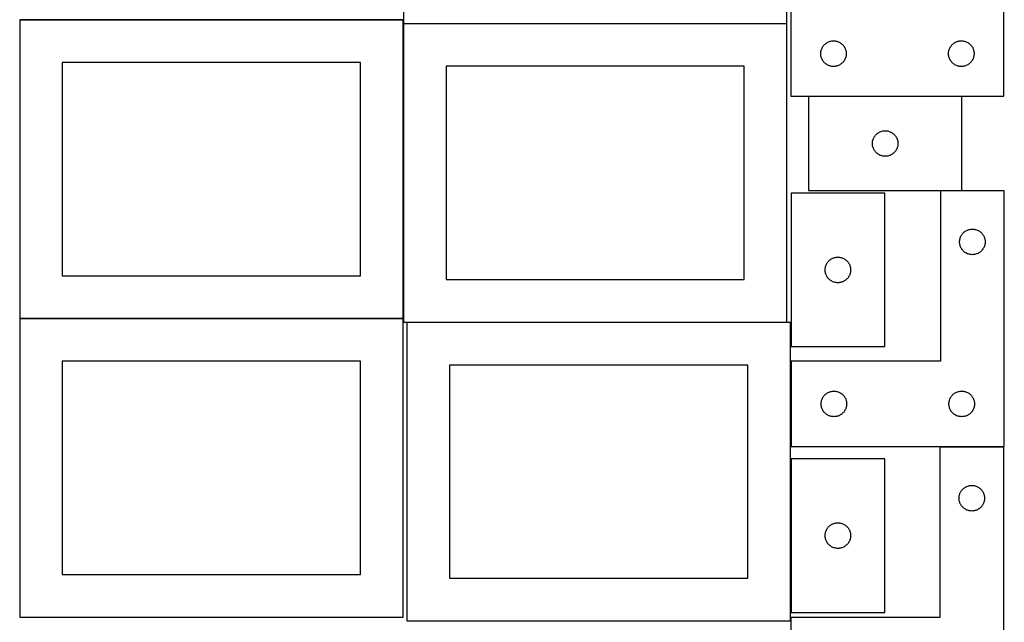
# Model space of a CAD drawing. Header units: millimetres. Extents: x 7 to 1243, y 7 to 2493.
# Tile 13 of 21: x 550 to 1243, y 1273 to 1697. Entities that reach past the tile are written whole.
import ezdxf

# ---------------------------------------------------------------- set-up
doc = ezdxf.new("R2010")
doc.units = ezdxf.units.MM
doc.layers.add('COMMON', color=5, linetype='CONTINUOUS', true_color=0x0000ff)
doc.layers.add('CUT', color=7, linetype='CONTINUOUS', true_color=0x000000)

msp = doc.modelspace()

# ---------------------------------------------------------------- linework, layer by layer
at = {"layer": 'COMMON'}
for p, q in [((549.562864, 1697.267665), (819.562864, 1697.267665)), ((819.662864, 1694.525575), (819.662864, 1487.167665)), ((819.762865, 1694.625575), (1089.762865, 1694.625575)), ((549.562864, 1487.067664), (819.562864, 1487.067664)), ((822.25814, 1484.425574), (1089.762865, 1484.425574))]:
    msp.add_line(p, q, dxfattribs=at)
at = {"layer": 'CUT'}
for p, q in [((819.762865, 1904.725576), (819.762865, 1694.725576)), ((1089.762865, 1694.725576), (1089.762865, 1904.725576)), ((1242.604737, 1643.429508), (1242.604737, 1823.429508)), ((1092.604737, 1703.429508), (1092.604737, 1643.429508)), ((819.562864, 1697.167665), (549.562864, 1697.167665)), ((549.562864, 1697.167665), (549.562864, 1487.167665)), ((819.562864, 1487.167665), (819.562864, 1697.167665)), ((819.762865, 1694.725576), (1089.762865, 1694.725576)), ((1089.762865, 1694.525575), (819.762865, 1694.525575)), ((819.762865, 1694.525575), (819.762865, 1484.525575)), ((1089.762865, 1484.525575), (1089.762865, 1694.525575)), ((1114.532882, 1677.410106), (1114.810508, 1677.929508)), ((1114.810508, 1677.929508), (1115.12151, 1678.42964)), ((1115.12151, 1678.42964), (1115.464557, 1678.90836)), ((1115.464557, 1678.90836), (1115.838179, 1679.36362)), ((1115.838179, 1679.36362), (1116.240776, 1679.793469)), ((1116.240776, 1679.793469), (1116.670625, 1680.196066)), ((1116.670625, 1680.196066), (1117.125884, 1680.569688)), ((1117.125884, 1680.569688), (1117.604605, 1680.912734)), ((1117.604605, 1680.912734), (1118.104737, 1681.223736)), ((1118.104737, 1681.223736), (1118.624139, 1681.501362)), ((1118.624139, 1681.501362), (1119.160586, 1681.744423)), ((1119.160586, 1681.744423), (1119.711782, 1681.951879)), ((1119.711782, 1681.951879), (1120.275366, 1682.12284)), ((1120.275366, 1682.12284), (1120.848924, 1682.256575)), ((1120.848924, 1682.256575), (1121.430001, 1682.352511)), ((1121.430001, 1682.352511), (1122.016109, 1682.410238)), ((1122.016109, 1682.410238), (1122.604737, 1682.429508)), ((1122.604737, 1682.429508), (1123.193365, 1682.410238)), ((1123.193365, 1682.410238), (1123.779473, 1682.352511)), ((1123.779473, 1682.352511), (1124.36055, 1682.256575)), ((1124.36055, 1682.256575), (1124.934108, 1682.12284)), ((1124.934108, 1682.12284), (1125.497692, 1681.951879)), ((1125.497692, 1681.951879), (1126.048888, 1681.744423)), ((1126.048888, 1681.744423), (1126.585335, 1681.501362)), ((1126.585335, 1681.501362), (1127.104737, 1681.223736)), ((1127.104737, 1681.223736), (1127.604869, 1680.912734)), ((1127.604869, 1680.912734), (1128.08359, 1680.569688)), ((1128.08359, 1680.569688), (1128.538849, 1680.196066)), ((1128.538849, 1680.196066), (1128.968698, 1679.793469)), ((1128.968698, 1679.793469), (1129.371295, 1679.36362)), ((1129.371295, 1679.36362), (1129.744917, 1678.90836)), ((1129.744917, 1678.90836), (1130.087963, 1678.42964)), ((1130.087963, 1678.42964), (1130.398966, 1677.929508)), ((1130.398966, 1677.929508), (1130.676592, 1677.410106)), ((1204.532882, 1677.410106), (1204.810508, 1677.929508)), ((1204.810508, 1677.929508), (1205.12151, 1678.42964)), ((1205.12151, 1678.42964), (1205.464557, 1678.90836)), ((1205.464557, 1678.90836), (1205.838179, 1679.36362)), ((1205.838179, 1679.36362), (1206.240776, 1679.793469)), ((1206.240776, 1679.793469), (1206.670625, 1680.196066)), ((1206.670625, 1680.196066), (1207.125884, 1680.569688)), ((1207.125884, 1680.569688), (1207.604605, 1680.912734)), ((1207.604605, 1680.912734), (1208.104737, 1681.223736)), ((1208.104737, 1681.223736), (1208.624139, 1681.501362)), ((1208.624139, 1681.501362), (1209.160586, 1681.744423)), ((1209.160586, 1681.744423), (1209.711782, 1681.951879)), ((1209.711782, 1681.951879), (1210.275366, 1682.12284)), ((1210.275366, 1682.12284), (1210.848924, 1682.256575)), ((1210.848924, 1682.256575), (1211.430001, 1682.352511)), ((1211.430001, 1682.352511), (1212.016109, 1682.410238)), ((1212.016109, 1682.410238), (1212.604737, 1682.429508)), ((1212.604737, 1682.429508), (1213.193365, 1682.410238)), ((1213.193365, 1682.410238), (1213.779473, 1682.352511)), ((1213.779473, 1682.352511), (1214.36055, 1682.256575)), ((1214.36055, 1682.256575), (1214.934108, 1682.12284)), ((1214.934108, 1682.12284), (1215.497692, 1681.951879)), ((1215.497692, 1681.951879), (1216.048888, 1681.744423)), ((1216.048888, 1681.744423), (1216.585335, 1681.501362)), ((1216.585335, 1681.501362), (1217.104737, 1681.223736)), ((1217.104737, 1681.223736), (1217.604869, 1680.912734)), ((1217.604869, 1680.912734), (1218.08359, 1680.569688)), ((1218.08359, 1680.569688), (1218.538849, 1680.196066)), ((1218.538849, 1680.196066), (1218.968698, 1679.793469)), ((1218.968698, 1679.793469), (1219.371295, 1679.36362)), ((1219.371295, 1679.36362), (1219.744917, 1678.90836)), ((1219.744917, 1678.90836), (1220.087963, 1678.42964)), ((1220.087963, 1678.42964), (1220.398966, 1677.929508)), ((1220.398966, 1677.929508), (1220.676592, 1677.410106)), ((1113.604737, 1673.429508), (1113.624007, 1674.018136)), ((1113.624007, 1672.840879), (1113.604737, 1673.429508)), ((1113.624007, 1674.018136), (1113.681733, 1674.604243)), ((1113.681733, 1672.254772), (1113.624007, 1672.840879)), ((1113.681733, 1674.604243), (1113.777669, 1675.18532)), ((1113.777669, 1671.673695), (1113.681733, 1672.254772)), ((1113.777669, 1675.18532), (1113.911405, 1675.758879)), ((1113.911405, 1671.100136), (1113.777669, 1671.673695)), ((1113.911405, 1675.758879), (1114.082366, 1676.322463)), ((1114.082366, 1670.536552), (1113.911405, 1671.100136)), ((1114.082366, 1676.322463), (1114.289821, 1676.873658)), ((1114.289821, 1676.873658), (1114.532882, 1677.410106)), ((1130.676592, 1677.410106), (1130.919653, 1676.873658)), ((1130.919653, 1676.873658), (1131.127108, 1676.322463)), ((1131.127108, 1676.322463), (1131.298069, 1675.758879)), ((1131.298069, 1671.100136), (1131.127108, 1670.536552)), ((1131.298069, 1675.758879), (1131.431804, 1675.18532)), ((1131.431804, 1671.673695), (1131.298069, 1671.100136)), ((1131.431804, 1675.18532), (1131.527741, 1674.604243)), ((1131.527741, 1672.254772), (1131.431804, 1671.673695)), ((1131.527741, 1674.604243), (1131.585467, 1674.018136)), ((1131.585467, 1672.840879), (1131.527741, 1672.254772)), ((1131.585467, 1674.018136), (1131.604737, 1673.429508)), ((1131.604737, 1673.429508), (1131.585467, 1672.840879)), ((1203.604737, 1673.429508), (1203.624007, 1674.018136)), ((1203.624007, 1672.840879), (1203.604737, 1673.429508)), ((1203.624007, 1674.018136), (1203.681733, 1674.604243)), ((1203.681733, 1672.254772), (1203.624007, 1672.840879)), ((1203.681733, 1674.604243), (1203.777669, 1675.18532)), ((1203.777669, 1671.673695), (1203.681733, 1672.254772)), ((1203.777669, 1675.18532), (1203.911405, 1675.758879)), ((1203.911405, 1671.100136), (1203.777669, 1671.673695)), ((1203.911405, 1675.758879), (1204.082366, 1676.322463)), ((1204.082366, 1670.536552), (1203.911405, 1671.100136)), ((1204.082366, 1676.322463), (1204.289821, 1676.873658)), ((1204.289821, 1676.873658), (1204.532882, 1677.410106)), ((1220.676592, 1677.410106), (1220.919653, 1676.873658)), ((1220.919653, 1676.873658), (1221.127108, 1676.322463)), ((1221.127108, 1676.322463), (1221.298069, 1675.758879)), ((1221.298069, 1671.100136), (1221.127108, 1670.536552)), ((1221.298069, 1675.758879), (1221.431804, 1675.18532)), ((1221.431804, 1671.673695), (1221.298069, 1671.100136)), ((1221.431804, 1675.18532), (1221.527741, 1674.604243)), ((1221.527741, 1672.254772), (1221.431804, 1671.673695)), ((1221.527741, 1674.604243), (1221.585467, 1674.018136)), ((1221.585467, 1672.840879), (1221.527741, 1672.254772)), ((1221.585467, 1674.018136), (1221.604737, 1673.429508)), ((1221.604737, 1673.429508), (1221.585467, 1672.840879)), ((789.562864, 1667.167665), (579.562864, 1667.167665)), ((579.562864, 1667.167665), (579.562864, 1517.167665)), ((789.562864, 1517.167665), (789.562864, 1667.167665)), ((1059.762865, 1664.525575), (849.762865, 1664.525575)), ((849.762865, 1664.525575), (849.762865, 1514.525575)), ((1059.762865, 1514.525575), (1059.762865, 1664.525575)), ((1114.289821, 1669.985357), (1114.082366, 1670.536552)), ((1114.532882, 1669.448909), (1114.289821, 1669.985357)), ((1114.810508, 1668.929508), (1114.532882, 1669.448909)), ((1115.12151, 1668.429375), (1114.810508, 1668.929508)), ((1115.464557, 1667.950655), (1115.12151, 1668.429375)), ((1115.838179, 1667.495395), (1115.464557, 1667.950655)), ((1116.240776, 1667.065547), (1115.838179, 1667.495395)), ((1116.670625, 1666.662949), (1116.240776, 1667.065547)), ((1117.125884, 1666.289328), (1116.670625, 1666.662949)), ((1117.604605, 1665.946281), (1117.125884, 1666.289328)), ((1118.104737, 1665.635279), (1117.604605, 1665.946281)), ((1118.624139, 1665.357653), (1118.104737, 1665.635279)), ((1119.160586, 1665.114592), (1118.624139, 1665.357653)), ((1119.711782, 1664.907136), (1119.160586, 1665.114592)), ((1120.275366, 1664.736175), (1119.711782, 1664.907136)), ((1120.848924, 1664.60244), (1120.275366, 1664.736175)), ((1121.430001, 1664.506504), (1120.848924, 1664.60244)), ((1122.016109, 1664.448777), (1121.430001, 1664.506504)), ((1122.604737, 1664.429508), (1122.016109, 1664.448777)), ((1123.193365, 1664.448777), (1122.604737, 1664.429508)), ((1123.779473, 1664.506504), (1123.193365, 1664.448777)), ((1124.36055, 1664.60244), (1123.779473, 1664.506504)), ((1124.934108, 1664.736175), (1124.36055, 1664.60244)), ((1125.497692, 1664.907136), (1124.934108, 1664.736175)), ((1126.048888, 1665.114592), (1125.497692, 1664.907136)), ((1126.585335, 1665.357653), (1126.048888, 1665.114592)), ((1127.104737, 1665.635279), (1126.585335, 1665.357653)), ((1127.604869, 1665.946281), (1127.104737, 1665.635279)), ((1128.08359, 1666.289328), (1127.604869, 1665.946281)), ((1128.538849, 1666.662949), (1128.08359, 1666.289328)), ((1128.968698, 1667.065547), (1128.538849, 1666.662949)), ((1129.371295, 1667.495395), (1128.968698, 1667.065547)), ((1129.744917, 1667.950655), (1129.371295, 1667.495395)), ((1130.087963, 1668.429375), (1129.744917, 1667.950655)), ((1130.398966, 1668.929508), (1130.087963, 1668.429375)), ((1130.676592, 1669.448909), (1130.398966, 1668.929508)), ((1130.919653, 1669.985357), (1130.676592, 1669.448909)), ((1131.127108, 1670.536552), (1130.919653, 1669.985357)), ((1204.289821, 1669.985357), (1204.082366, 1670.536552)), ((1204.532882, 1669.448909), (1204.289821, 1669.985357)), ((1204.810508, 1668.929508), (1204.532882, 1669.448909)), ((1205.12151, 1668.429375), (1204.810508, 1668.929508)), ((1205.464557, 1667.950655), (1205.12151, 1668.429375)), ((1205.838179, 1667.495395), (1205.464557, 1667.950655)), ((1206.240776, 1667.065547), (1205.838179, 1667.495395)), ((1206.670625, 1666.662949), (1206.240776, 1667.065547)), ((1207.125884, 1666.289328), (1206.670625, 1666.662949)), ((1207.604605, 1665.946281), (1207.125884, 1666.289328)), ((1208.104737, 1665.635279), (1207.604605, 1665.946281)), ((1208.624139, 1665.357653), (1208.104737, 1665.635279)), ((1209.160586, 1665.114592), (1208.624139, 1665.357653)), ((1209.711782, 1664.907136), (1209.160586, 1665.114592)), ((1210.275366, 1664.736175), (1209.711782, 1664.907136)), ((1210.848924, 1664.60244), (1210.275366, 1664.736175)), ((1211.430001, 1664.506504), (1210.848924, 1664.60244)), ((1212.016109, 1664.448777), (1211.430001, 1664.506504)), ((1212.604737, 1664.429508), (1212.016109, 1664.448777)), ((1213.193365, 1664.448777), (1212.604737, 1664.429508)), ((1213.779473, 1664.506504), (1213.193365, 1664.448777)), ((1214.36055, 1664.60244), (1213.779473, 1664.506504)), ((1214.934108, 1664.736175), (1214.36055, 1664.60244)), ((1215.497692, 1664.907136), (1214.934108, 1664.736175)), ((1216.048888, 1665.114592), (1215.497692, 1664.907136)), ((1216.585335, 1665.357653), (1216.048888, 1665.114592)), ((1217.104737, 1665.635279), (1216.585335, 1665.357653)), ((1217.604869, 1665.946281), (1217.104737, 1665.635279)), ((1218.08359, 1666.289328), (1217.604869, 1665.946281)), ((1218.538849, 1666.662949), (1218.08359, 1666.289328)), ((1218.968698, 1667.065547), (1218.538849, 1666.662949)), ((1219.371295, 1667.495395), (1218.968698, 1667.065547)), ((1219.744917, 1667.950655), (1219.371295, 1667.495395)), ((1220.087963, 1668.429375), (1219.744917, 1667.950655)), ((1220.398966, 1668.929508), (1220.087963, 1668.429375)), ((1220.676592, 1669.448909), (1220.398966, 1668.929508)), ((1220.919653, 1669.985357), (1220.676592, 1669.448909)), ((1221.127108, 1670.536552), (1220.919653, 1669.985357)), ((1092.604737, 1643.429508), (1242.604737, 1643.429508)), ((1213.022916, 1643.201113), (1105.022916, 1643.201113)), ((1105.022916, 1643.201113), (1105.022916, 1577.201113)), ((1213.022916, 1577.201113), (1213.022916, 1643.201113)), ((1151.539689, 1615.201245), (1151.882736, 1615.679966)), ((1151.882736, 1615.679966), (1152.256358, 1616.135226)), ((1152.256358, 1616.135226), (1152.658955, 1616.565074)), ((1152.658955, 1616.565074), (1153.088804, 1616.967672)), ((1153.088804, 1616.967672), (1153.544063, 1617.341293)), ((1153.544063, 1617.341293), (1154.022784, 1617.68434)), ((1154.022784, 1617.68434), (1154.522916, 1617.995342)), ((1154.522916, 1617.995342), (1155.042318, 1618.272968)), ((1155.042318, 1618.272968), (1155.578765, 1618.516029)), ((1155.578765, 1618.516029), (1156.129961, 1618.723485)), ((1156.129961, 1618.723485), (1156.693545, 1618.894446)), ((1156.693545, 1618.894446), (1157.267103, 1619.028181)), ((1157.267103, 1619.028181), (1157.84818, 1619.124117)), ((1157.84818, 1619.124117), (1158.434288, 1619.181844)), ((1158.434288, 1619.181844), (1159.022916, 1619.201113)), ((1159.022916, 1619.201113), (1159.611544, 1619.181844)), ((1159.611544, 1619.181844), (1160.197652, 1619.124117)), ((1160.197652, 1619.124117), (1160.778729, 1619.028181)), ((1160.778729, 1619.028181), (1161.352287, 1618.894446)), ((1161.352287, 1618.894446), (1161.915871, 1618.723485)), ((1161.915871, 1618.723485), (1162.467067, 1618.516029)), ((1162.467067, 1618.516029), (1163.003514, 1618.272968)), ((1163.003514, 1618.272968), (1163.522916, 1617.995342)), ((1163.522916, 1617.995342), (1164.023048, 1617.68434)), ((1164.023048, 1617.68434), (1164.501769, 1617.341293)), ((1164.501769, 1617.341293), (1164.957028, 1616.967672)), ((1164.957028, 1616.967672), (1165.386877, 1616.565074)), ((1165.386877, 1616.565074), (1165.789474, 1616.135226)), ((1165.789474, 1616.135226), (1166.163096, 1615.679966)), ((1166.163096, 1615.679966), (1166.506142, 1615.201245)), ((1150.022916, 1610.201113), (1150.042186, 1610.789742)), ((1150.042186, 1609.612485), (1150.022916, 1610.201113)), ((1150.042186, 1610.789742), (1150.099912, 1611.375849)), ((1150.099912, 1609.026378), (1150.042186, 1609.612485)), ((1150.099912, 1611.375849), (1150.195848, 1611.956926)), ((1150.195848, 1608.4453), (1150.099912, 1609.026378)), ((1150.195848, 1611.956926), (1150.329583, 1612.530485)), ((1150.329583, 1612.530485), (1150.500545, 1613.094069)), ((1150.500545, 1613.094069), (1150.708, 1613.645264)), ((1150.708, 1613.645264), (1150.951061, 1614.181712)), ((1150.951061, 1614.181712), (1151.228687, 1614.701113)), ((1151.228687, 1614.701113), (1151.539689, 1615.201245)), ((1166.506142, 1615.201245), (1166.817145, 1614.701113)), ((1166.817145, 1614.701113), (1167.094771, 1614.181712)), ((1167.094771, 1614.181712), (1167.337832, 1613.645264)), ((1167.337832, 1613.645264), (1167.545287, 1613.094069)), ((1167.545287, 1613.094069), (1167.716248, 1612.530485)), ((1167.716248, 1612.530485), (1167.849983, 1611.956926)), ((1167.849983, 1611.956926), (1167.94592, 1611.375849)), ((1167.94592, 1609.026378), (1167.849983, 1608.4453)), ((1167.94592, 1611.375849), (1168.003646, 1610.789742)), ((1168.003646, 1609.612485), (1167.94592, 1609.026378)), ((1168.003646, 1610.789742), (1168.022916, 1610.201113)), ((1168.022916, 1610.201113), (1168.003646, 1609.612485)), ((1150.329583, 1607.871742), (1150.195848, 1608.4453)), ((1150.500545, 1607.308158), (1150.329583, 1607.871742)), ((1150.708, 1606.756962), (1150.500545, 1607.308158)), ((1150.951061, 1606.220515), (1150.708, 1606.756962)), ((1151.228687, 1605.701113), (1150.951061, 1606.220515)), ((1151.539689, 1605.200981), (1151.228687, 1605.701113)), ((1151.882736, 1604.722261), (1151.539689, 1605.200981)), ((1152.256358, 1604.267001), (1151.882736, 1604.722261)), ((1152.658955, 1603.837152), (1152.256358, 1604.267001)), ((1153.088804, 1603.434555), (1152.658955, 1603.837152)), ((1153.544063, 1603.060933), (1153.088804, 1603.434555)), ((1154.022784, 1602.717887), (1153.544063, 1603.060933)), ((1154.522916, 1602.406885), (1154.022784, 1602.717887)), ((1155.042318, 1602.129259), (1154.522916, 1602.406885)), ((1155.578765, 1601.886198), (1155.042318, 1602.129259)), ((1156.129961, 1601.678742), (1155.578765, 1601.886198)), ((1156.693545, 1601.507781), (1156.129961, 1601.678742)), ((1161.915871, 1601.678742), (1161.352287, 1601.507781)), ((1162.467067, 1601.886198), (1161.915871, 1601.678742)), ((1163.003514, 1602.129259), (1162.467067, 1601.886198)), ((1163.522916, 1602.406885), (1163.003514, 1602.129259)), ((1164.023048, 1602.717887), (1163.522916, 1602.406885)), ((1164.501769, 1603.060933), (1164.023048, 1602.717887)), ((1164.957028, 1603.434555), (1164.501769, 1603.060933)), ((1165.386877, 1603.837152), (1164.957028, 1603.434555)), ((1165.789474, 1604.267001), (1165.386877, 1603.837152)), ((1166.163096, 1604.722261), (1165.789474, 1604.267001)), ((1166.506142, 1605.200981), (1166.163096, 1604.722261)), ((1166.817145, 1605.701113), (1166.506142, 1605.200981)), ((1167.094771, 1606.220515), (1166.817145, 1605.701113)), ((1167.337832, 1606.756962), (1167.094771, 1606.220515)), ((1167.545287, 1607.308158), (1167.337832, 1606.756962)), ((1167.716248, 1607.871742), (1167.545287, 1607.308158)), ((1167.849983, 1608.4453), (1167.716248, 1607.871742)), ((1157.267103, 1601.374046), (1156.693545, 1601.507781)), ((1157.84818, 1601.27811), (1157.267103, 1601.374046)), ((1158.434288, 1601.220383), (1157.84818, 1601.27811)), ((1159.022916, 1601.201113), (1158.434288, 1601.220383)), ((1159.611544, 1601.220383), (1159.022916, 1601.201113)), ((1160.197652, 1601.27811), (1159.611544, 1601.220383)), ((1160.778729, 1601.374046), (1160.197652, 1601.27811)), ((1161.352287, 1601.507781), (1160.778729, 1601.374046)), ((1158.696072, 1575.2663), (1092.696072, 1575.2663)), ((1092.696072, 1575.2663), (1092.696072, 1467.2663)), ((1105.022916, 1577.201113), (1213.022916, 1577.201113)), ((1158.696072, 1467.2663), (1158.696072, 1575.2663)), ((1242.893323, 1576.988101), (1197.893323, 1576.988101)), ((1197.893323, 1576.988101), (1197.893323, 1456.988101)), ((1242.893323, 1396.988101), (1242.893323, 1576.988101)), ((1212.910096, 1545.988233), (1213.253143, 1546.466954)), ((1213.253143, 1546.466954), (1213.626764, 1546.922214)), ((1213.626764, 1546.922214), (1214.029362, 1547.352062)), ((1214.029362, 1547.352062), (1214.45921, 1547.75466)), ((1214.45921, 1547.75466), (1214.91447, 1548.128281)), ((1214.91447, 1548.128281), (1215.393191, 1548.471328)), ((1215.393191, 1548.471328), (1215.893323, 1548.78233)), ((1215.893323, 1548.78233), (1216.412724, 1549.059956)), ((1216.412724, 1549.059956), (1216.949172, 1549.303017)), ((1216.949172, 1549.303017), (1217.500367, 1549.510472)), ((1217.500367, 1549.510472), (1218.063951, 1549.681434)), ((1218.063951, 1549.681434), (1218.63751, 1549.815169)), ((1218.63751, 1549.815169), (1219.218587, 1549.911105)), ((1219.218587, 1549.911105), (1219.804694, 1549.968832)), ((1219.804694, 1549.968832), (1220.393323, 1549.988101)), ((1220.393323, 1549.988101), (1220.981951, 1549.968832)), ((1220.981951, 1549.968832), (1221.568058, 1549.911105)), ((1221.568058, 1549.911105), (1222.149136, 1549.815169)), ((1222.149136, 1549.815169), (1222.722694, 1549.681434)), ((1222.722694, 1549.681434), (1223.286278, 1549.510472)), ((1223.286278, 1549.510472), (1223.837474, 1549.303017)), ((1223.837474, 1549.303017), (1224.373921, 1549.059956)), ((1224.373921, 1549.059956), (1224.893323, 1548.78233)), ((1224.893323, 1548.78233), (1225.393455, 1548.471328)), ((1225.393455, 1548.471328), (1225.872175, 1548.128281)), ((1225.872175, 1548.128281), (1226.327435, 1547.75466)), ((1226.327435, 1547.75466), (1226.757284, 1547.352062)), ((1226.757284, 1547.352062), (1227.159881, 1546.922214)), ((1227.159881, 1546.922214), (1227.533503, 1546.466954)), ((1227.533503, 1546.466954), (1227.876549, 1545.988233)), ((1211.393323, 1540.988101), (1211.412592, 1541.576729)), ((1211.412592, 1540.399473), (1211.393323, 1540.988101)), ((1211.412592, 1541.576729), (1211.470319, 1542.162837)), ((1211.470319, 1539.813366), (1211.412592, 1540.399473)), ((1211.470319, 1542.162837), (1211.566255, 1542.743914)), ((1211.566255, 1539.232288), (1211.470319, 1539.813366)), ((1211.566255, 1542.743914), (1211.69999, 1543.317473)), ((1211.69999, 1538.65873), (1211.566255, 1539.232288)), ((1211.69999, 1543.317473), (1211.870951, 1543.881057)), ((1211.870951, 1543.881057), (1212.078407, 1544.432252)), ((1212.078407, 1544.432252), (1212.321468, 1544.9687)), ((1212.321468, 1544.9687), (1212.599094, 1545.488101)), ((1212.599094, 1545.488101), (1212.910096, 1545.988233)), ((1227.876549, 1545.988233), (1228.187551, 1545.488101)), ((1228.187551, 1545.488101), (1228.465177, 1544.9687)), ((1228.465177, 1544.9687), (1228.708238, 1544.432252)), ((1228.708238, 1544.432252), (1228.915694, 1543.881057)), ((1228.915694, 1543.881057), (1229.086655, 1543.317473)), ((1229.086655, 1543.317473), (1229.22039, 1542.743914)), ((1229.22039, 1539.232288), (1229.086655, 1538.65873)), ((1229.22039, 1542.743914), (1229.316326, 1542.162837)), ((1229.316326, 1539.813366), (1229.22039, 1539.232288)), ((1229.316326, 1542.162837), (1229.374053, 1541.576729)), ((1229.374053, 1540.399473), (1229.316326, 1539.813366)), ((1229.374053, 1541.576729), (1229.393323, 1540.988101)), ((1229.393323, 1540.988101), (1229.374053, 1540.399473)), ((1211.870951, 1538.095146), (1211.69999, 1538.65873)), ((1212.078407, 1537.54395), (1211.870951, 1538.095146)), ((1212.321468, 1537.007503), (1212.078407, 1537.54395)), ((1212.599094, 1536.488101), (1212.321468, 1537.007503)), ((1212.910096, 1535.987969), (1212.599094, 1536.488101)), ((1213.253143, 1535.509248), (1212.910096, 1535.987969)), ((1213.626764, 1535.053989), (1213.253143, 1535.509248)), ((1214.029362, 1534.62414), (1213.626764, 1535.053989)), ((1214.45921, 1534.221543), (1214.029362, 1534.62414)), ((1214.91447, 1533.847921), (1214.45921, 1534.221543)), ((1215.393191, 1533.504875), (1214.91447, 1533.847921)), ((1215.893323, 1533.193873), (1215.393191, 1533.504875)), ((1216.412724, 1532.916247), (1215.893323, 1533.193873)), ((1216.949172, 1532.673186), (1216.412724, 1532.916247)), ((1217.500367, 1532.46573), (1216.949172, 1532.673186)), ((1218.063951, 1532.294769), (1217.500367, 1532.46573)), ((1218.63751, 1532.161034), (1218.063951, 1532.294769)), ((1222.722694, 1532.294769), (1222.149136, 1532.161034)), ((1223.286278, 1532.46573), (1222.722694, 1532.294769)), ((1223.837474, 1532.673186), (1223.286278, 1532.46573)), ((1224.373921, 1532.916247), (1223.837474, 1532.673186)), ((1224.893323, 1533.193873), (1224.373921, 1532.916247)), ((1225.393455, 1533.504875), (1224.893323, 1533.193873)), ((1225.872175, 1533.847921), (1225.393455, 1533.504875)), ((1226.327435, 1534.221543), (1225.872175, 1533.847921)), ((1226.757284, 1534.62414), (1226.327435, 1534.221543)), ((1227.159881, 1535.053989), (1226.757284, 1534.62414)), ((1227.533503, 1535.509248), (1227.159881, 1535.053989)), ((1227.876549, 1535.987969), (1227.533503, 1535.509248)), ((1228.187551, 1536.488101), (1227.876549, 1535.987969)), ((1228.465177, 1537.007503), (1228.187551, 1536.488101)), ((1228.708238, 1537.54395), (1228.465177, 1537.007503)), ((1228.915694, 1538.095146), (1228.708238, 1537.54395)), ((1229.086655, 1538.65873), (1228.915694, 1538.095146)), ((1117.624218, 1525.246898), (1117.901844, 1525.7663)), ((1117.901844, 1525.7663), (1118.212846, 1526.266432)), ((1118.212846, 1526.266432), (1118.555892, 1526.745152)), ((1118.555892, 1526.745152), (1118.929514, 1527.200412)), ((1118.929514, 1527.200412), (1119.332111, 1527.630261)), ((1119.332111, 1527.630261), (1119.76196, 1528.032858)), ((1119.76196, 1528.032858), (1120.217219, 1528.40648)), ((1120.217219, 1528.40648), (1120.69594, 1528.749526)), ((1120.69594, 1528.749526), (1121.196072, 1529.060528)), ((1121.196072, 1529.060528), (1121.715474, 1529.338154)), ((1121.715474, 1529.338154), (1122.251921, 1529.581215)), ((1122.251921, 1529.581215), (1122.803117, 1529.788671)), ((1122.803117, 1529.788671), (1123.366701, 1529.959632)), ((1123.366701, 1529.959632), (1123.940259, 1530.093367)), ((1123.940259, 1530.093367), (1124.521337, 1530.189303)), ((1124.521337, 1530.189303), (1125.107444, 1530.24703)), ((1125.107444, 1530.24703), (1125.696072, 1530.2663)), ((1125.696072, 1530.2663), (1126.2847, 1530.24703)), ((1126.2847, 1530.24703), (1126.870808, 1530.189303)), ((1126.870808, 1530.189303), (1127.451885, 1530.093367)), ((1127.451885, 1530.093367), (1128.025444, 1529.959632)), ((1128.025444, 1529.959632), (1128.589027, 1529.788671)), ((1128.589027, 1529.788671), (1129.140223, 1529.581215)), ((1129.140223, 1529.581215), (1129.67667, 1529.338154)), ((1129.67667, 1529.338154), (1130.196072, 1529.060528)), ((1130.196072, 1529.060528), (1130.696204, 1528.749526)), ((1130.696204, 1528.749526), (1131.174925, 1528.40648)), ((1131.174925, 1528.40648), (1131.630185, 1528.032858)), ((1131.630185, 1528.032858), (1132.060033, 1527.630261)), ((1132.060033, 1527.630261), (1132.462631, 1527.200412)), ((1132.462631, 1527.200412), (1132.836252, 1526.745152)), ((1132.836252, 1526.745152), (1133.179299, 1526.266432)), ((1133.179299, 1526.266432), (1133.490301, 1525.7663)), ((1133.490301, 1525.7663), (1133.767927, 1525.246898)), ((1219.218587, 1532.065098), (1218.63751, 1532.161034)), ((1219.804694, 1532.007371), (1219.218587, 1532.065098)), ((1220.393323, 1531.988101), (1219.804694, 1532.007371)), ((1220.981951, 1532.007371), (1220.393323, 1531.988101)), ((1221.568058, 1532.065098), (1220.981951, 1532.007371)), ((1222.149136, 1532.161034), (1221.568058, 1532.065098)), ((1116.696072, 1521.2663), (1116.715342, 1521.854928)), ((1116.715342, 1520.677671), (1116.696072, 1521.2663)), ((1116.715342, 1521.854928), (1116.773069, 1522.441035)), ((1116.773069, 1520.091564), (1116.715342, 1520.677671)), ((1116.773069, 1522.441035), (1116.869005, 1523.022112)), ((1116.869005, 1519.510487), (1116.773069, 1520.091564)), ((1116.869005, 1523.022112), (1117.00274, 1523.595671)), ((1117.00274, 1518.936928), (1116.869005, 1519.510487)), ((1117.00274, 1523.595671), (1117.173701, 1524.159255)), ((1117.173701, 1518.373344), (1117.00274, 1518.936928)), ((1117.173701, 1524.159255), (1117.381156, 1524.71045)), ((1117.381156, 1524.71045), (1117.624218, 1525.246898)), ((1133.767927, 1525.246898), (1134.010988, 1524.71045)), ((1134.010988, 1524.71045), (1134.218443, 1524.159255)), ((1134.218443, 1524.159255), (1134.389405, 1523.595671)), ((1134.389405, 1518.936928), (1134.218443, 1518.373344)), ((1134.389405, 1523.595671), (1134.52314, 1523.022112)), ((1134.52314, 1519.510487), (1134.389405, 1518.936928)), ((1134.52314, 1523.022112), (1134.619076, 1522.441035)), ((1134.619076, 1520.091564), (1134.52314, 1519.510487)), ((1134.619076, 1522.441035), (1134.676803, 1521.854928)), ((1134.676803, 1520.677671), (1134.619076, 1520.091564)), ((1134.676803, 1521.854928), (1134.696072, 1521.2663)), ((1134.696072, 1521.2663), (1134.676803, 1520.677671)), ((579.562864, 1517.167665), (789.562864, 1517.167665)), ((849.762865, 1514.525575), (1059.762865, 1514.525575)), ((1117.381156, 1517.822149), (1117.173701, 1518.373344)), ((1117.624218, 1517.285701), (1117.381156, 1517.822149)), ((1117.901844, 1516.7663), (1117.624218, 1517.285701)), ((1118.212846, 1516.266167), (1117.901844, 1516.7663)), ((1118.555892, 1515.787447), (1118.212846, 1516.266167)), ((1118.929514, 1515.332187), (1118.555892, 1515.787447)), ((1119.332111, 1514.902339), (1118.929514, 1515.332187)), ((1119.76196, 1514.499741), (1119.332111, 1514.902339)), ((1120.217219, 1514.12612), (1119.76196, 1514.499741)), ((1120.69594, 1513.783073), (1120.217219, 1514.12612)), ((1121.196072, 1513.472071), (1120.69594, 1513.783073)), ((1121.715474, 1513.194445), (1121.196072, 1513.472071)), ((1122.251921, 1512.951384), (1121.715474, 1513.194445)), ((1122.803117, 1512.743928), (1122.251921, 1512.951384)), ((1123.366701, 1512.572967), (1122.803117, 1512.743928)), ((1123.940259, 1512.439232), (1123.366701, 1512.572967)), ((1124.521337, 1512.343296), (1123.940259, 1512.439232)), ((1125.107444, 1512.285569), (1124.521337, 1512.343296)), ((1125.696072, 1512.2663), (1125.107444, 1512.285569)), ((1126.2847, 1512.285569), (1125.696072, 1512.2663)), ((1126.870808, 1512.343296), (1126.2847, 1512.285569)), ((1127.451885, 1512.439232), (1126.870808, 1512.343296)), ((1128.025444, 1512.572967), (1127.451885, 1512.439232)), ((1128.589027, 1512.743928), (1128.025444, 1512.572967)), ((1129.140223, 1512.951384), (1128.589027, 1512.743928)), ((1129.67667, 1513.194445), (1129.140223, 1512.951384)), ((1130.196072, 1513.472071), (1129.67667, 1513.194445)), ((1130.696204, 1513.783073), (1130.196072, 1513.472071)), ((1131.174925, 1514.12612), (1130.696204, 1513.783073)), ((1131.630185, 1514.499741), (1131.174925, 1514.12612)), ((1132.060033, 1514.902339), (1131.630185, 1514.499741)), ((1132.462631, 1515.332187), (1132.060033, 1514.902339)), ((1132.836252, 1515.787447), (1132.462631, 1515.332187)), ((1133.179299, 1516.266167), (1132.836252, 1515.787447)), ((1133.490301, 1516.7663), (1133.179299, 1516.266167)), ((1133.767927, 1517.285701), (1133.490301, 1516.7663)), ((1134.010988, 1517.822149), (1133.767927, 1517.285701)), ((1134.218443, 1518.373344), (1134.010988, 1517.822149)), ((549.562864, 1487.167665), (819.562864, 1487.167665)), ((819.562864, 1486.967664), (549.562864, 1486.967664)), ((549.562864, 1486.967664), (549.562864, 1276.967664)), ((819.562864, 1276.967664), (819.562864, 1486.967664)), ((819.762865, 1484.525575), (1089.762865, 1484.525575)), ((1092.25814, 1484.325574), (822.25814, 1484.325574)), ((822.25814, 1484.325574), (822.25814, 1274.325574)), ((1092.25814, 1274.325574), (1092.25814, 1484.325574)), ((1092.696072, 1467.2663), (1158.696072, 1467.2663)), ((789.562864, 1456.967664), (579.562864, 1456.967664)), ((579.562864, 1456.967664), (579.562864, 1306.967664)), ((789.562864, 1306.967664), (789.562864, 1456.967664)), ((1197.893323, 1456.988101), (1092.893323, 1456.988101)), ((1092.893323, 1456.988101), (1092.893323, 1396.988101)), ((1062.25814, 1454.325574), (852.25814, 1454.325574)), ((852.25814, 1454.325574), (852.25814, 1304.325574)), ((1062.25814, 1304.325574), (1062.25814, 1454.325574)), ((1118.912724, 1435.059956), (1119.449172, 1435.303017)), ((1119.449172, 1435.303017), (1120.000367, 1435.510472)), ((1120.000367, 1435.510472), (1120.563951, 1435.681434)), ((1120.563951, 1435.681434), (1121.13751, 1435.815169)), ((1121.13751, 1435.815169), (1121.718587, 1435.911105)), ((1121.718587, 1435.911105), (1122.304694, 1435.968832)), ((1122.304694, 1435.968832), (1122.893323, 1435.988101)), ((1122.893323, 1435.988101), (1123.481951, 1435.968832)), ((1123.481951, 1435.968832), (1124.068058, 1435.911105)), ((1124.068058, 1435.911105), (1124.649136, 1435.815169)), ((1124.649136, 1435.815169), (1125.222694, 1435.681434)), ((1125.222694, 1435.681434), (1125.786278, 1435.510472)), ((1125.786278, 1435.510472), (1126.337474, 1435.303017)), ((1126.337474, 1435.303017), (1126.873921, 1435.059956)), ((1208.912724, 1435.059956), (1209.449172, 1435.303017)), ((1209.449172, 1435.303017), (1210.000367, 1435.510472)), ((1210.000367, 1435.510472), (1210.563951, 1435.681434)), ((1210.563951, 1435.681434), (1211.13751, 1435.815169)), ((1211.13751, 1435.815169), (1211.718587, 1435.911105)), ((1211.718587, 1435.911105), (1212.304694, 1435.968832)), ((1212.304694, 1435.968832), (1212.893323, 1435.988101)), ((1212.893323, 1435.988101), (1213.481951, 1435.968832)), ((1213.481951, 1435.968832), (1214.068058, 1435.911105)), ((1214.068058, 1435.911105), (1214.649136, 1435.815169)), ((1214.649136, 1435.815169), (1215.222694, 1435.681434)), ((1215.222694, 1435.681434), (1215.786278, 1435.510472)), ((1215.786278, 1435.510472), (1216.337474, 1435.303017)), ((1216.337474, 1435.303017), (1216.873921, 1435.059956)), ((1113.970319, 1428.162837), (1114.066255, 1428.743914)), ((1114.066255, 1428.743914), (1114.19999, 1429.317473)), ((1114.19999, 1429.317473), (1114.370951, 1429.881057)), ((1114.370951, 1429.881057), (1114.578407, 1430.432252)), ((1114.578407, 1430.432252), (1114.821468, 1430.9687)), ((1114.821468, 1430.9687), (1115.099094, 1431.488101)), ((1115.099094, 1431.488101), (1115.410096, 1431.988233)), ((1115.410096, 1431.988233), (1115.753143, 1432.466954)), ((1115.753143, 1432.466954), (1116.126764, 1432.922214)), ((1116.126764, 1432.922214), (1116.529362, 1433.352062)), ((1116.529362, 1433.352062), (1116.95921, 1433.75466)), ((1116.95921, 1433.75466), (1117.41447, 1434.128281)), ((1117.41447, 1434.128281), (1117.893191, 1434.471328)), ((1117.893191, 1434.471328), (1118.393323, 1434.78233)), ((1118.393323, 1434.78233), (1118.912724, 1435.059956)), ((1126.873921, 1435.059956), (1127.393323, 1434.78233)), ((1127.393323, 1434.78233), (1127.893455, 1434.471328)), ((1127.893455, 1434.471328), (1128.372175, 1434.128281)), ((1128.372175, 1434.128281), (1128.827435, 1433.75466)), ((1128.827435, 1433.75466), (1129.257284, 1433.352062)), ((1129.257284, 1433.352062), (1129.659881, 1432.922214)), ((1129.659881, 1432.922214), (1130.033503, 1432.466954)), ((1130.033503, 1432.466954), (1130.376549, 1431.988233)), ((1130.376549, 1431.988233), (1130.687551, 1431.488101)), ((1130.687551, 1431.488101), (1130.965177, 1430.9687)), ((1130.965177, 1430.9687), (1131.208238, 1430.432252)), ((1131.208238, 1430.432252), (1131.415694, 1429.881057)), ((1131.415694, 1429.881057), (1131.586655, 1429.317473)), ((1131.586655, 1429.317473), (1131.72039, 1428.743914)), ((1131.72039, 1428.743914), (1131.816326, 1428.162837)), ((1203.970319, 1428.162837), (1204.066255, 1428.743914)), ((1204.066255, 1428.743914), (1204.19999, 1429.317473)), ((1204.19999, 1429.317473), (1204.370951, 1429.881057)), ((1204.370951, 1429.881057), (1204.578407, 1430.432252)), ((1204.578407, 1430.432252), (1204.821468, 1430.9687)), ((1204.821468, 1430.9687), (1205.099094, 1431.488101)), ((1205.099094, 1431.488101), (1205.410096, 1431.988233)), ((1205.410096, 1431.988233), (1205.753143, 1432.466954)), ((1205.753143, 1432.466954), (1206.126764, 1432.922214)), ((1206.126764, 1432.922214), (1206.529362, 1433.352062)), ((1206.529362, 1433.352062), (1206.95921, 1433.75466)), ((1206.95921, 1433.75466), (1207.41447, 1434.128281)), ((1207.41447, 1434.128281), (1207.893191, 1434.471328)), ((1207.893191, 1434.471328), (1208.393323, 1434.78233)), ((1208.393323, 1434.78233), (1208.912724, 1435.059956)), ((1216.873921, 1435.059956), (1217.393323, 1434.78233)), ((1217.393323, 1434.78233), (1217.893455, 1434.471328)), ((1217.893455, 1434.471328), (1218.372175, 1434.128281)), ((1218.372175, 1434.128281), (1218.827435, 1433.75466)), ((1218.827435, 1433.75466), (1219.257284, 1433.352062)), ((1219.257284, 1433.352062), (1219.659881, 1432.922214)), ((1219.659881, 1432.922214), (1220.033503, 1432.466954)), ((1220.033503, 1432.466954), (1220.376549, 1431.988233)), ((1220.376549, 1431.988233), (1220.687551, 1431.488101)), ((1220.687551, 1431.488101), (1220.965177, 1430.9687)), ((1220.965177, 1430.9687), (1221.208238, 1430.432252)), ((1221.208238, 1430.432252), (1221.415694, 1429.881057)), ((1221.415694, 1429.881057), (1221.586655, 1429.317473)), ((1221.586655, 1429.317473), (1221.72039, 1428.743914)), ((1221.72039, 1428.743914), (1221.816326, 1428.162837)), ((1113.893323, 1426.988101), (1113.912592, 1427.576729)), ((1113.912592, 1426.399473), (1113.893323, 1426.988101)), ((1113.912592, 1427.576729), (1113.970319, 1428.162837)), ((1113.970319, 1425.813366), (1113.912592, 1426.399473)), ((1114.066255, 1425.232288), (1113.970319, 1425.813366)), ((1114.19999, 1424.65873), (1114.066255, 1425.232288)), ((1114.370951, 1424.095146), (1114.19999, 1424.65873)), ((1114.578407, 1423.54395), (1114.370951, 1424.095146)), ((1114.821468, 1423.007503), (1114.578407, 1423.54395)), ((1115.099094, 1422.488101), (1114.821468, 1423.007503)), ((1115.410096, 1421.987969), (1115.099094, 1422.488101)), ((1115.753143, 1421.509248), (1115.410096, 1421.987969)), ((1116.126764, 1421.053989), (1115.753143, 1421.509248)), ((1130.033503, 1421.509248), (1129.659881, 1421.053989)), ((1130.376549, 1421.987969), (1130.033503, 1421.509248)), ((1130.687551, 1422.488101), (1130.376549, 1421.987969)), ((1130.965177, 1423.007503), (1130.687551, 1422.488101)), ((1131.208238, 1423.54395), (1130.965177, 1423.007503)), ((1131.415694, 1424.095146), (1131.208238, 1423.54395)), ((1131.586655, 1424.65873), (1131.415694, 1424.095146)), ((1131.72039, 1425.232288), (1131.586655, 1424.65873)), ((1131.816326, 1425.813366), (1131.72039, 1425.232288)), ((1131.816326, 1428.162837), (1131.874053, 1427.576729)), ((1131.874053, 1426.399473), (1131.816326, 1425.813366)), ((1131.874053, 1427.576729), (1131.893323, 1426.988101)), ((1131.893323, 1426.988101), (1131.874053, 1426.399473)), ((1203.893323, 1426.988101), (1203.912592, 1427.576729)), ((1203.912592, 1426.399473), (1203.893323, 1426.988101)), ((1203.912592, 1427.576729), (1203.970319, 1428.162837)), ((1203.970319, 1425.813366), (1203.912592, 1426.399473)), ((1204.066255, 1425.232288), (1203.970319, 1425.813366)), ((1204.19999, 1424.65873), (1204.066255, 1425.232288)), ((1204.370951, 1424.095146), (1204.19999, 1424.65873)), ((1204.578407, 1423.54395), (1204.370951, 1424.095146)), ((1204.821468, 1423.007503), (1204.578407, 1423.54395)), ((1205.099094, 1422.488101), (1204.821468, 1423.007503)), ((1205.410096, 1421.987969), (1205.099094, 1422.488101)), ((1205.753143, 1421.509248), (1205.410096, 1421.987969)), ((1206.126764, 1421.053989), (1205.753143, 1421.509248)), ((1220.033503, 1421.509248), (1219.659881, 1421.053989)), ((1220.376549, 1421.987969), (1220.033503, 1421.509248)), ((1220.687551, 1422.488101), (1220.376549, 1421.987969)), ((1220.965177, 1423.007503), (1220.687551, 1422.488101)), ((1221.208238, 1423.54395), (1220.965177, 1423.007503)), ((1221.415694, 1424.095146), (1221.208238, 1423.54395)), ((1221.586655, 1424.65873), (1221.415694, 1424.095146)), ((1221.72039, 1425.232288), (1221.586655, 1424.65873)), ((1221.816326, 1425.813366), (1221.72039, 1425.232288)), ((1221.816326, 1428.162837), (1221.874053, 1427.576729)), ((1221.874053, 1426.399473), (1221.816326, 1425.813366)), ((1221.874053, 1427.576729), (1221.893323, 1426.988101)), ((1221.893323, 1426.988101), (1221.874053, 1426.399473)), ((1116.529362, 1420.62414), (1116.126764, 1421.053989)), ((1116.95921, 1420.221543), (1116.529362, 1420.62414)), ((1117.41447, 1419.847921), (1116.95921, 1420.221543)), ((1117.893191, 1419.504875), (1117.41447, 1419.847921)), ((1118.393323, 1419.193873), (1117.893191, 1419.504875)), ((1118.912724, 1418.916247), (1118.393323, 1419.193873)), ((1119.449172, 1418.673186), (1118.912724, 1418.916247)), ((1120.000367, 1418.46573), (1119.449172, 1418.673186)), ((1120.563951, 1418.294769), (1120.000367, 1418.46573)), ((1121.13751, 1418.161034), (1120.563951, 1418.294769)), ((1121.718587, 1418.065098), (1121.13751, 1418.161034)), ((1122.304694, 1418.007371), (1121.718587, 1418.065098)), ((1122.893323, 1417.988101), (1122.304694, 1418.007371)), ((1123.481951, 1418.007371), (1122.893323, 1417.988101)), ((1124.068058, 1418.065098), (1123.481951, 1418.007371)), ((1124.649136, 1418.161034), (1124.068058, 1418.065098)), ((1125.222694, 1418.294769), (1124.649136, 1418.161034)), ((1125.786278, 1418.46573), (1125.222694, 1418.294769)), ((1126.337474, 1418.673186), (1125.786278, 1418.46573)), ((1126.873921, 1418.916247), (1126.337474, 1418.673186)), ((1127.393323, 1419.193873), (1126.873921, 1418.916247)), ((1127.893455, 1419.504875), (1127.393323, 1419.193873)), ((1128.372175, 1419.847921), (1127.893455, 1419.504875)), ((1128.827435, 1420.221543), (1128.372175, 1419.847921)), ((1129.257284, 1420.62414), (1128.827435, 1420.221543)), ((1129.659881, 1421.053989), (1129.257284, 1420.62414)), ((1206.529362, 1420.62414), (1206.126764, 1421.053989)), ((1206.95921, 1420.221543), (1206.529362, 1420.62414)), ((1207.41447, 1419.847921), (1206.95921, 1420.221543)), ((1207.893191, 1419.504875), (1207.41447, 1419.847921)), ((1208.393323, 1419.193873), (1207.893191, 1419.504875)), ((1208.912724, 1418.916247), (1208.393323, 1419.193873)), ((1209.449172, 1418.673186), (1208.912724, 1418.916247)), ((1210.000367, 1418.46573), (1209.449172, 1418.673186)), ((1210.563951, 1418.294769), (1210.000367, 1418.46573)), ((1211.13751, 1418.161034), (1210.563951, 1418.294769)), ((1211.718587, 1418.065098), (1211.13751, 1418.161034)), ((1212.304694, 1418.007371), (1211.718587, 1418.065098)), ((1212.893323, 1417.988101), (1212.304694, 1418.007371)), ((1213.481951, 1418.007371), (1212.893323, 1417.988101)), ((1214.068058, 1418.065098), (1213.481951, 1418.007371)), ((1214.649136, 1418.161034), (1214.068058, 1418.065098)), ((1215.222694, 1418.294769), (1214.649136, 1418.161034)), ((1215.786278, 1418.46573), (1215.222694, 1418.294769)), ((1216.337474, 1418.673186), (1215.786278, 1418.46573)), ((1216.873921, 1418.916247), (1216.337474, 1418.673186)), ((1217.393323, 1419.193873), (1216.873921, 1418.916247)), ((1217.893455, 1419.504875), (1217.393323, 1419.193873)), ((1218.372175, 1419.847921), (1217.893455, 1419.504875)), ((1218.827435, 1420.221543), (1218.372175, 1419.847921)), ((1219.257284, 1420.62414), (1218.827435, 1420.221543)), ((1219.659881, 1421.053989), (1219.257284, 1420.62414)), ((1092.893323, 1396.988101), (1242.893323, 1396.988101)), ((1242.491444, 1396.629459), (1197.491444, 1396.629459)), ((1197.491444, 1396.629459), (1197.491444, 1276.629459)), ((1242.491444, 1216.629459), (1242.491444, 1396.629459)), ((1092.701164, 1388.322815), (1092.701164, 1280.322815)), ((1158.701164, 1388.322815), (1092.701164, 1388.322815)), ((1158.701164, 1280.322815), (1158.701164, 1388.322815)), ((1212.508218, 1365.629591), (1212.851264, 1366.108312)), ((1212.851264, 1366.108312), (1213.224886, 1366.563571)), ((1213.224886, 1366.563571), (1213.627483, 1366.99342)), ((1213.627483, 1366.99342), (1214.057332, 1367.396017)), ((1214.057332, 1367.396017), (1214.512591, 1367.769639)), ((1214.512591, 1367.769639), (1214.991312, 1368.112685)), ((1214.991312, 1368.112685), (1215.491444, 1368.423687)), ((1215.491444, 1368.423687), (1216.010846, 1368.701313)), ((1216.010846, 1368.701313), (1216.547293, 1368.944375)), ((1216.547293, 1368.944375), (1217.098489, 1369.15183)), ((1217.098489, 1369.15183), (1217.662073, 1369.322791)), ((1217.662073, 1369.322791), (1218.235631, 1369.456526)), ((1218.235631, 1369.456526), (1218.816709, 1369.552462)), ((1218.816709, 1369.552462), (1219.402816, 1369.610189)), ((1219.402816, 1369.610189), (1219.991444, 1369.629459)), ((1219.991444, 1369.629459), (1220.580072, 1369.610189)), ((1220.580072, 1369.610189), (1221.16618, 1369.552462)), ((1221.16618, 1369.552462), (1221.747257, 1369.456526)), ((1221.747257, 1369.456526), (1222.320816, 1369.322791)), ((1222.320816, 1369.322791), (1222.884399, 1369.15183)), ((1222.884399, 1369.15183), (1223.435595, 1368.944375)), ((1223.435595, 1368.944375), (1223.972042, 1368.701313)), ((1223.972042, 1368.701313), (1224.491444, 1368.423687)), ((1224.491444, 1368.423687), (1224.991576, 1368.112685)), ((1224.991576, 1368.112685), (1225.470297, 1367.769639)), ((1225.470297, 1367.769639), (1225.925557, 1367.396017)), ((1225.925557, 1367.396017), (1226.355405, 1366.99342)), ((1226.355405, 1366.99342), (1226.758003, 1366.563571)), ((1226.758003, 1366.563571), (1227.131624, 1366.108312)), ((1227.131624, 1366.108312), (1227.474671, 1365.629591)), ((1210.991444, 1360.629459), (1211.010714, 1361.218087)), ((1211.010714, 1360.040831), (1210.991444, 1360.629459)), ((1211.010714, 1361.218087), (1211.068441, 1361.804194)), ((1211.068441, 1359.454723), (1211.010714, 1360.040831)), ((1211.068441, 1361.804194), (1211.164377, 1362.385272)), ((1211.164377, 1358.873646), (1211.068441, 1359.454723)), ((1211.164377, 1362.385272), (1211.298112, 1362.95883)), ((1211.298112, 1362.95883), (1211.469073, 1363.522414)), ((1211.469073, 1363.522414), (1211.676528, 1364.07361)), ((1211.676528, 1364.07361), (1211.91959, 1364.610057)), ((1211.91959, 1364.610057), (1212.197216, 1365.129459)), ((1212.197216, 1365.129459), (1212.508218, 1365.629591)), ((1227.474671, 1365.629591), (1227.785673, 1365.129459)), ((1227.785673, 1365.129459), (1228.063299, 1364.610057)), ((1228.063299, 1364.610057), (1228.30636, 1364.07361)), ((1228.30636, 1364.07361), (1228.513815, 1363.522414)), ((1228.513815, 1363.522414), (1228.684777, 1362.95883)), ((1228.684777, 1362.95883), (1228.818512, 1362.385272)), ((1228.818512, 1362.385272), (1228.914448, 1361.804194)), ((1228.914448, 1359.454723), (1228.818512, 1358.873646)), ((1228.914448, 1361.804194), (1228.972175, 1361.218087)), ((1228.972175, 1360.040831), (1228.914448, 1359.454723)), ((1228.972175, 1361.218087), (1228.991444, 1360.629459)), ((1228.991444, 1360.629459), (1228.972175, 1360.040831)), ((1211.298112, 1358.300087), (1211.164377, 1358.873646)), ((1211.469073, 1357.736504), (1211.298112, 1358.300087)), ((1211.676528, 1357.185308), (1211.469073, 1357.736504)), ((1211.91959, 1356.648861), (1211.676528, 1357.185308)), ((1212.197216, 1356.129459), (1211.91959, 1356.648861)), ((1212.508218, 1355.629327), (1212.197216, 1356.129459)), ((1212.851264, 1355.150606), (1212.508218, 1355.629327)), ((1213.224886, 1354.695346), (1212.851264, 1355.150606)), ((1213.627483, 1354.265498), (1213.224886, 1354.695346)), ((1214.057332, 1353.8629), (1213.627483, 1354.265498)), ((1214.512591, 1353.489279), (1214.057332, 1353.8629)), ((1214.991312, 1353.146232), (1214.512591, 1353.489279)), ((1215.491444, 1352.83523), (1214.991312, 1353.146232)), ((1216.010846, 1352.557604), (1215.491444, 1352.83523)), ((1216.547293, 1352.314543), (1216.010846, 1352.557604)), ((1217.098489, 1352.107088), (1216.547293, 1352.314543)), ((1217.662073, 1351.936126), (1217.098489, 1352.107088)), ((1222.884399, 1352.107088), (1222.320816, 1351.936126)), ((1223.435595, 1352.314543), (1222.884399, 1352.107088)), ((1223.972042, 1352.557604), (1223.435595, 1352.314543)), ((1224.491444, 1352.83523), (1223.972042, 1352.557604)), ((1224.991576, 1353.146232), (1224.491444, 1352.83523)), ((1225.470297, 1353.489279), (1224.991576, 1353.146232)), ((1225.925557, 1353.8629), (1225.470297, 1353.489279)), ((1226.355405, 1354.265498), (1225.925557, 1353.8629)), ((1226.758003, 1354.695346), (1226.355405, 1354.265498)), ((1227.131624, 1355.150606), (1226.758003, 1354.695346)), ((1227.474671, 1355.629327), (1227.131624, 1355.150606)), ((1227.785673, 1356.129459), (1227.474671, 1355.629327)), ((1228.063299, 1356.648861), (1227.785673, 1356.129459)), ((1228.30636, 1357.185308), (1228.063299, 1356.648861)), ((1228.513815, 1357.736504), (1228.30636, 1357.185308)), ((1228.684777, 1358.300087), (1228.513815, 1357.736504)), ((1228.818512, 1358.873646), (1228.684777, 1358.300087)), ((1218.235631, 1351.802391), (1217.662073, 1351.936126)), ((1218.816709, 1351.706455), (1218.235631, 1351.802391)), ((1219.402816, 1351.648728), (1218.816709, 1351.706455)), ((1219.991444, 1351.629459), (1219.402816, 1351.648728)), ((1220.580072, 1351.648728), (1219.991444, 1351.629459)), ((1221.16618, 1351.706455), (1220.580072, 1351.648728)), ((1221.747257, 1351.802391), (1221.16618, 1351.706455)), ((1222.320816, 1351.936126), (1221.747257, 1351.802391)), ((1117.386248, 1337.766966), (1117.629309, 1338.303413)), ((1117.629309, 1338.303413), (1117.906935, 1338.822815)), ((1117.906935, 1338.822815), (1118.217937, 1339.322947)), ((1118.217937, 1339.322947), (1118.560984, 1339.801668)), ((1118.560984, 1339.801668), (1118.934606, 1340.256928)), ((1118.934606, 1340.256928), (1119.337203, 1340.686776)), ((1119.337203, 1340.686776), (1119.767052, 1341.089374)), ((1119.767052, 1341.089374), (1120.222311, 1341.462995)), ((1120.222311, 1341.462995), (1120.701032, 1341.806042)), ((1120.701032, 1341.806042), (1121.201164, 1342.117044)), ((1121.201164, 1342.117044), (1121.720566, 1342.39467)), ((1121.720566, 1342.39467), (1122.257013, 1342.637731)), ((1122.257013, 1342.637731), (1122.808209, 1342.845186)), ((1122.808209, 1342.845186), (1123.371793, 1343.016148)), ((1123.371793, 1343.016148), (1123.945351, 1343.149883)), ((1123.945351, 1343.149883), (1124.526428, 1343.245819)), ((1124.526428, 1343.245819), (1125.112536, 1343.303546)), ((1125.112536, 1343.303546), (1125.701164, 1343.322815)), ((1125.701164, 1343.322815), (1126.289792, 1343.303546)), ((1126.289792, 1343.303546), (1126.8759, 1343.245819)), ((1126.8759, 1343.245819), (1127.456977, 1343.149883)), ((1127.456977, 1343.149883), (1128.030535, 1343.016148)), ((1128.030535, 1343.016148), (1128.594119, 1342.845186)), ((1128.594119, 1342.845186), (1129.145315, 1342.637731)), ((1129.145315, 1342.637731), (1129.681762, 1342.39467)), ((1129.681762, 1342.39467), (1130.201164, 1342.117044)), ((1130.201164, 1342.117044), (1130.701296, 1341.806042)), ((1130.701296, 1341.806042), (1131.180017, 1341.462995)), ((1131.180017, 1341.462995), (1131.635276, 1341.089374)), ((1131.635276, 1341.089374), (1132.065125, 1340.686776)), ((1132.065125, 1340.686776), (1132.467722, 1340.256928)), ((1132.467722, 1340.256928), (1132.841344, 1339.801668)), ((1132.841344, 1339.801668), (1133.18439, 1339.322947)), ((1133.18439, 1339.322947), (1133.495393, 1338.822815)), ((1133.495393, 1338.822815), (1133.773019, 1338.303413)), ((1133.773019, 1338.303413), (1134.01608, 1337.766966)), ((1116.701164, 1334.322815), (1116.720434, 1334.911443)), ((1116.720434, 1333.734187), (1116.701164, 1334.322815)), ((1116.720434, 1334.911443), (1116.77816, 1335.497551)), ((1116.77816, 1333.14808), (1116.720434, 1333.734187)), ((1116.77816, 1335.497551), (1116.874096, 1336.078628)), ((1116.874096, 1332.567002), (1116.77816, 1333.14808)), ((1116.874096, 1336.078628), (1117.007832, 1336.652187)), ((1117.007832, 1331.993444), (1116.874096, 1332.567002)), ((1117.007832, 1336.652187), (1117.178793, 1337.21577)), ((1117.178793, 1331.42986), (1117.007832, 1331.993444)), ((1117.178793, 1337.21577), (1117.386248, 1337.766966)), ((1117.386248, 1330.878664), (1117.178793, 1331.42986)), ((1134.01608, 1337.766966), (1134.223535, 1337.21577)), ((1134.223535, 1331.42986), (1134.01608, 1330.878664)), ((1134.223535, 1337.21577), (1134.394496, 1336.652187)), ((1134.394496, 1331.993444), (1134.223535, 1331.42986)), ((1134.394496, 1336.652187), (1134.528231, 1336.078628)), ((1134.528231, 1332.567002), (1134.394496, 1331.993444)), ((1134.528231, 1336.078628), (1134.624168, 1335.497551)), ((1134.624168, 1333.14808), (1134.528231, 1332.567002)), ((1134.624168, 1335.497551), (1134.681894, 1334.911443)), ((1134.681894, 1333.734187), (1134.624168, 1333.14808)), ((1134.681894, 1334.911443), (1134.701164, 1334.322815)), ((1134.701164, 1334.322815), (1134.681894, 1333.734187)), ((1117.629309, 1330.342217), (1117.386248, 1330.878664)), ((1117.906935, 1329.822815), (1117.629309, 1330.342217)), ((1118.217937, 1329.322683), (1117.906935, 1329.822815)), ((1118.560984, 1328.843962), (1118.217937, 1329.322683)), ((1118.934606, 1328.388703), (1118.560984, 1328.843962)), ((1119.337203, 1327.958854), (1118.934606, 1328.388703)), ((1119.767052, 1327.556257), (1119.337203, 1327.958854)), ((1120.222311, 1327.182635), (1119.767052, 1327.556257)), ((1120.701032, 1326.839589), (1120.222311, 1327.182635)), ((1121.201164, 1326.528587), (1120.701032, 1326.839589)), ((1121.720566, 1326.250961), (1121.201164, 1326.528587)), ((1122.257013, 1326.007899), (1121.720566, 1326.250961)), ((1122.808209, 1325.800444), (1122.257013, 1326.007899)), ((1123.371793, 1325.629483), (1122.808209, 1325.800444)), ((1123.945351, 1325.495748), (1123.371793, 1325.629483)), ((1124.526428, 1325.399811), (1123.945351, 1325.495748)), ((1125.112536, 1325.342085), (1124.526428, 1325.399811)), ((1125.701164, 1325.322815), (1125.112536, 1325.342085)), ((1126.289792, 1325.342085), (1125.701164, 1325.322815)), ((1126.8759, 1325.399811), (1126.289792, 1325.342085)), ((1127.456977, 1325.495748), (1126.8759, 1325.399811)), ((1128.030535, 1325.629483), (1127.456977, 1325.495748)), ((1128.594119, 1325.800444), (1128.030535, 1325.629483)), ((1129.145315, 1326.007899), (1128.594119, 1325.800444)), ((1129.681762, 1326.250961), (1129.145315, 1326.007899)), ((1130.201164, 1326.528587), (1129.681762, 1326.250961)), ((1130.701296, 1326.839589), (1130.201164, 1326.528587)), ((1131.180017, 1327.182635), (1130.701296, 1326.839589)), ((1131.635276, 1327.556257), (1131.180017, 1327.182635)), ((1132.065125, 1327.958854), (1131.635276, 1327.556257)), ((1132.467722, 1328.388703), (1132.065125, 1327.958854)), ((1132.841344, 1328.843962), (1132.467722, 1328.388703)), ((1133.18439, 1329.322683), (1132.841344, 1328.843962)), ((1133.495393, 1329.822815), (1133.18439, 1329.322683)), ((1133.773019, 1330.342217), (1133.495393, 1329.822815)), ((1134.01608, 1330.878664), (1133.773019, 1330.342217)), ((579.562864, 1306.967664), (789.562864, 1306.967664)), ((852.25814, 1304.325574), (1062.25814, 1304.325574)), ((549.562864, 1276.967664), (819.562864, 1276.967664)), ((1197.491444, 1276.629459), (1092.491444, 1276.629459)), ((1092.491444, 1276.629459), (1092.491444, 1216.629459)), ((1092.701164, 1280.322815), (1158.701164, 1280.322815)), ((822.25814, 1274.325574), (1092.25814, 1274.325574))]:
    msp.add_line(p, q, dxfattribs=at)

doc.saveas('drawing.dxf')
